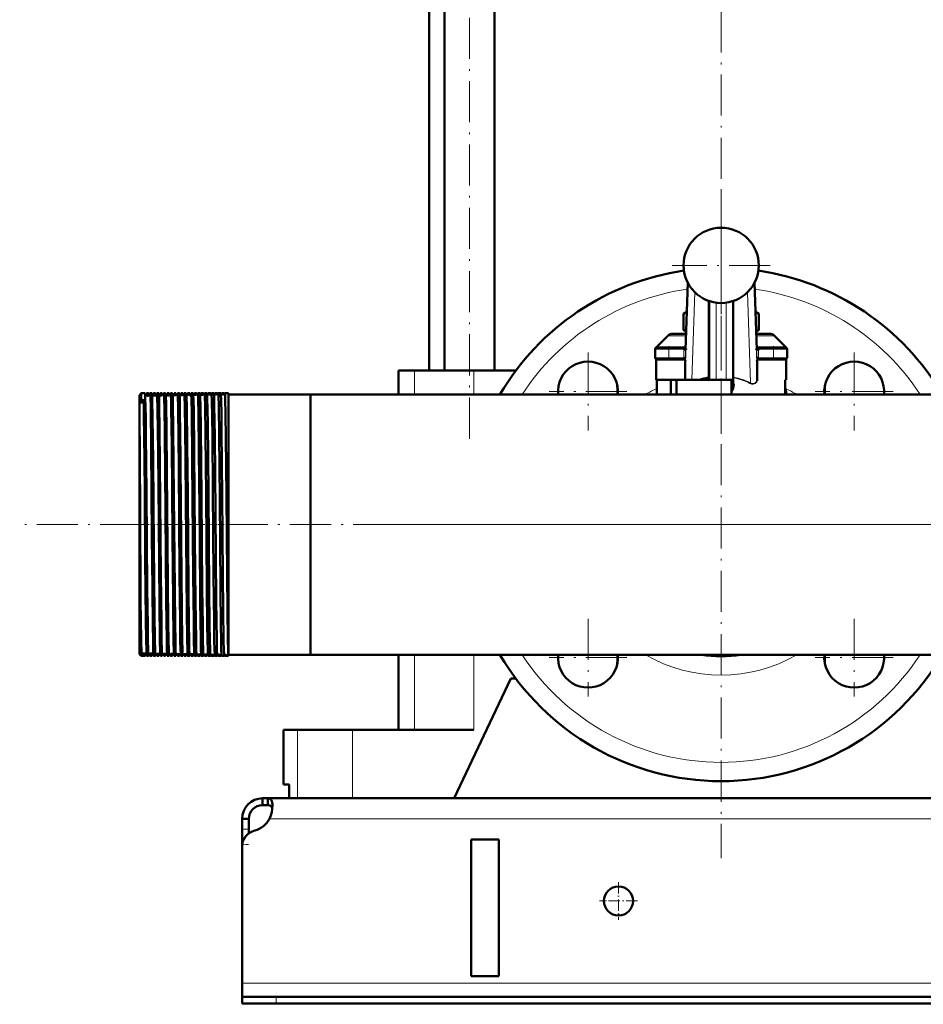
# Model space of a CAD drawing. Extents: x -1438 to 1837, y -1650 to 612.
# Tile 53 of 89: x -228 to 36, y -276 to 12. Entities that reach past the tile are written whole.
import ezdxf

# ---------------------------------------------------------------- set-up
doc = ezdxf.new("R2010")
doc.units = 0
doc.linetypes.add('DASHDOT', pattern=[18.5, 12, -3, 0.5, -3])

msp = doc.modelspace()

# ---------------------------------------------------------------- linework, layer by layer
at = {"color": 7, "linetype": 'DASHDOT', "lineweight": 18}
for p, q in [((-96.75, -110.32), (-96.75, 128.48)), ((-23.21, -108.42), (-23.21, 107.58)), ((-23.21, -37.92), (-23.21, -232.92)), ((-23.21, -45.37), (-23.21, -73.97)), ((-8.91, -59.67), (-37.51, -59.67)), ((-62.1, -85.16), (-62.1, -107.91)), ((15.68, -85.16), (15.68, -107.91)), ((-50.72, -96.53), (-73.47, -96.53)), ((27.06, -96.53), (4.31, -96.53)), ((491.79, -135.42), (-228.19, -135.42)), ((74.29, -135.42), (-120.71, -135.42)), ((-62.1, -162.94), (-62.1, -185.69)), ((15.68, -162.94), (15.68, -185.69)), ((-50.72, -174.31), (-73.47, -174.31)), ((27.06, -174.31), (4.31, -174.31))]:
    msp.add_line(p, q, dxfattribs=at)
at = {"color": 7, "lineweight": 50}
for p, q in [((-104.05, -90.42), (-104.05, 61.58)), ((-89.45, -90.42), (-89.45, 61.58)), ((-108.56, -90.42), (-108.56, 45.58)), ((-33.62, -84.32), (-32.99, -64.71)), ((-13.43, -64.71), (-12.8, -84.32)), ((-26.71, -70.1), (-26.71, -93.17)), ((-19.71, -93.17), (-19.71, -70.1)), ((-33.26, -73.27), (-34.18, -73.8)), ((-34.18, -78.55), (-34.18, -73.8)), ((-12.24, -73.8), (-13.15, -73.27)), ((-12.24, -78.55), (-12.24, -73.8)), ((-38.79, -80.26), (-42.21, -83.67)), ((-37.38, -79.67), (-33.47, -79.67)), ((-34.18, -78.55), (-33.45, -78.97)), ((-12.97, -78.97), (-12.24, -78.55)), ((-12.95, -79.67), (-9.04, -79.67)), ((-7.62, -80.26), (-4.21, -83.67)), ((-42.5, -86.67), (-42.5, -84.17)), ((-42.21, -83.67), (-39.92, -83.67)), ((-42.21, -83.72), (-42.21, -83.67)), ((-42, -83.67), (-38.5, -83.67)), ((-39.92, -83.67), (-39.21, -83.67)), ((-33.6, -83.67), (-38.5, -83.67)), ((-7.92, -83.67), (-12.82, -83.67)), ((-12.8, -84.2), (-12.3, -84.17)), ((-12.79, -84.36), (-12.8, -84.32)), ((-12.79, -84.47), (-12.79, -84.36)), ((-7.92, -83.67), (-4.42, -83.67)), ((-7.21, -83.67), (-6.49, -83.67)), ((-6.49, -83.67), (-4.21, -83.67)), ((-4.21, -83.72), (-4.21, -83.67)), ((-3.92, -86.67), (-3.92, -84.17)), ((-42.21, -93.17), (-42.21, -87.13)), ((-42, -87.17), (-38.5, -87.17)), ((-34.16, -87.17), (-38.5, -87.17)), ((-33.63, -86.67), (-34.13, -86.67)), ((-33.71, -91.29), (-33.71, -87.67)), ((-12.29, -86.67), (-12.79, -86.67)), ((-12.71, -87.67), (-12.71, -91.29)), ((-7.92, -87.17), (-12.26, -87.17)), ((-7.92, -87.17), (-4.42, -87.17)), ((-4.21, -93.17), (-4.21, -87.13)), ((-115.17, -90.42), (-117.46, -90.42)), ((-117.46, -90.42), (-117.46, -97.37)), ((-112.82, -90.42), (-115.17, -90.42)), ((-95.46, -90.42), (-112.82, -90.42)), ((-83.22, -90.42), (-95.46, -90.42)), ((-33.71, -91.29), (-33.71, -93.02)), ((-12.71, -92.91), (-12.71, -91.29)), ((-33.68, -93.17), (-42.21, -93.17)), ((-41.97, -97.37), (-41.97, -93.17)), ((-37.91, -93.17), (-37.91, -97.37)), ((-36.21, -93.17), (-36.21, -97.37)), ((-33.68, -93.17), (-31.73, -93.17)), ((-31.73, -93.17), (-29.58, -93.17)), ((-26.71, -93.17), (-29.58, -93.17)), ((-26.43, -93.17), (-26.71, -93.17)), ((-26.71, -93.17), (-24.71, -93.17)), ((-24.71, -93.17), (-21.71, -93.17)), ((-21.71, -93.17), (-19.71, -93.17)), ((-20.21, -95.29), (-20.21, -93.17)), ((-19.71, -93.17), (-20.1, -93.17)), ((-19.51, -92.55), (-19.71, -92.55)), ((-19.71, -93.17), (-19.71, -93.5)), ((-19.71, -94.31), (-19.71, -93.5)), ((-19.71, -94.31), (-19.51, -94.31)), ((-12.71, -92.91), (-12.71, -93.39)), ((-4.45, -97.37), (-4.45, -93.17)), ((-4.21, -93.17), (-4.45, -93.17)), ((-193.21, -97.56), (-192.71, -97.06)), ((-193.21, -97.56), (-192.71, -97.06)), ((-193.21, -97.56), (-193.21, -99.56)), ((-192.56, -97.06), (-192.71, -97.06)), ((-192.71, -97.06), (-192.71, -99.09)), ((-191.56, -97.06), (-192.71, -97.06)), ((-190.56, -97.06), (-191.06, -97.06)), ((-189.56, -97.06), (-190.06, -97.06)), ((-188.56, -97.06), (-189.06, -97.06)), ((-187.56, -97.06), (-188.07, -97.06)), ((-186.55, -97.06), (-187.07, -97.06)), ((-185.55, -97.06), (-186.07, -97.06)), ((-184.55, -97.06), (-185.07, -97.06)), ((-183.54, -97.06), (-184.08, -97.06)), ((-182.54, -97.06), (-183.08, -97.06)), ((-181.53, -97.06), (-182.08, -97.06)), ((-180.53, -97.06), (-181.09, -97.06)), ((-179.52, -97.06), (-180.09, -97.06)), ((-178.52, -97.06), (-179.1, -97.06)), ((-177.51, -97.06), (-178.1, -97.06)), ((-176.5, -97.06), (-177.11, -97.06)), ((-175.49, -97.06), (-176.12, -97.06)), ((-174.49, -97.06), (-175.12, -97.06)), ((-174.48, -97.07), (-174.49, -97.06)), ((-174.13, -97.06), (-174.14, -97.07)), ((-173.48, -97.06), (-174.13, -97.06)), ((-173.47, -97.07), (-173.48, -97.06)), ((-173.14, -97.06), (-173.14, -97.07)), ((-172.47, -97.06), (-173.14, -97.06)), ((-172.46, -97.07), (-172.47, -97.06)), ((-172.15, -97.06), (-172.15, -97.07)), ((-171.46, -97.06), (-172.15, -97.06)), ((-171.45, -97.07), (-171.46, -97.06)), ((-171.16, -97.06), (-171.16, -97.07)), ((-170.45, -97.06), (-171.16, -97.06)), ((-170.44, -97.07), (-170.45, -97.06)), ((-170.17, -97.06), (-170.17, -97.07)), ((-169.44, -97.06), (-170.17, -97.06)), ((-169.43, -97.07), (-169.44, -97.06)), ((-169.18, -97.06), (-169.18, -97.07)), ((-168.42, -97.06), (-169.18, -97.06)), ((-168.42, -97.07), (-168.42, -97.06)), ((-168.19, -97.06), (-168.19, -97.07)), ((-167.21, -97.06), (-168.19, -97.06)), ((-167.21, -97.06), (-167.21, -169.09)), ((-143.21, -97.37), (-167.21, -97.37)), ((-143.21, -97.37), (-167.21, -97.37)), ((-143.21, -97.37), (-117.46, -97.37)), ((-143.21, -97.37), (-143.21, -168.82)), ((-143.21, -97.37), (-143.21, -135.42)), ((123.34, -97.37), (-143.21, -97.37)), ((-20.21, -95.29), (-20.21, -96.2)), ((-20.21, -96.51), (-20.21, -96.2)), ((-20.21, -96.51), (-20.21, -97.37)), ((-4.21, -97.37), (-4.21, -96.67)), ((-192.71, -99.09), (-193.21, -99.56)), ((-193.21, -99.62), (-193.21, -99.56)), ((-193.21, -99.62), (-193.21, -102.36)), ((-192.71, -99.09), (-191.96, -99.09)), ((-193.21, -102.36), (-193.21, -168.65)), ((-143.21, -135.42), (-143.21, -173.47)), ((-193.21, -168.65), (-193.21, -173.28)), ((-192.71, -169.81), (-192.72, -169.08)), ((-167.21, -169.09), (-167.21, -173.77)), ((-143.21, -168.82), (-143.21, -173.47)), ((-192.71, -169.81), (-192.71, -173.78)), ((-193.21, -173.28), (-192.71, -173.78)), ((-192.56, -173.78), (-192.71, -173.78)), ((-191.56, -173.78), (-192.56, -173.78)), ((-190.56, -173.78), (-191.06, -173.78)), ((-189.56, -173.78), (-190.06, -173.78)), ((-188.56, -173.78), (-189.06, -173.78)), ((-188.11, -173.47), (-188.12, -173.18)), ((-187.56, -173.78), (-188.07, -173.78)), ((-186.55, -173.78), (-187.07, -173.78)), ((-185.55, -173.78), (-186.07, -173.78)), ((-184.55, -173.78), (-185.07, -173.78)), ((-183.54, -173.78), (-184.08, -173.78)), ((-182.54, -173.78), (-183.08, -173.78)), ((-181.53, -173.78), (-182.08, -173.78)), ((-180.53, -173.78), (-181.09, -173.78)), ((-179.52, -173.78), (-180.09, -173.78)), ((-178.52, -173.78), (-179.1, -173.78)), ((-177.51, -173.78), (-178.1, -173.78)), ((-176.5, -173.78), (-177.11, -173.78)), ((-175.49, -173.78), (-176.12, -173.78)), ((-174.49, -173.78), (-175.12, -173.78)), ((-174.48, -173.78), (-174.49, -173.78)), ((-174.13, -173.78), (-174.14, -173.78)), ((-173.48, -173.78), (-174.13, -173.78)), ((-173.47, -173.78), (-173.48, -173.78)), ((-173.14, -173.78), (-173.14, -173.78)), ((-172.47, -173.78), (-173.14, -173.78)), ((-172.46, -173.78), (-172.47, -173.78)), ((-172.15, -173.78), (-172.15, -173.78)), ((-171.46, -173.78), (-172.15, -173.78)), ((-171.45, -173.78), (-171.46, -173.78)), ((-171.16, -173.78), (-171.16, -173.78)), ((-170.45, -173.78), (-171.16, -173.78)), ((-170.44, -173.78), (-170.45, -173.78)), ((-170.17, -173.78), (-170.17, -173.78)), ((-169.44, -173.78), (-170.17, -173.78)), ((-169.43, -173.78), (-169.44, -173.78)), ((-169.18, -173.78), (-169.18, -173.78)), ((-168.42, -173.78), (-169.18, -173.78)), ((-168.42, -173.78), (-168.42, -173.78)), ((-168.19, -173.78), (-168.19, -173.78)), ((-167.21, -173.78), (-168.19, -173.78)), ((-143.21, -173.47), (-167.21, -173.47)), ((-167.21, -173.77), (-167.21, -173.77)), ((416.79, -173.47), (-143.21, -173.47)), ((-117.46, -173.47), (-117.46, -195.42)), ((-101.21, -215.42), (-84.71, -180.42)), ((-83.21, -180.42), (-84.71, -180.42)), ((-151.06, -195.42), (-147, -195.42)), ((-151.06, -211.42), (-151.06, -195.42)), ((-147, -195.42), (-130.96, -195.42)), ((-130.96, -195.42), (-95.46, -195.42)), ((-149.49, -211.42), (-151.06, -211.42)), ((-149.49, -211.42), (-149.49, -215.42)), ((-157.21, -215.42), (-157.21, -217.42)), ((-155.67, -215.42), (-157.21, -215.42)), ((-155.67, -215.42), (-155.67, -217.42)), ((429.26, -215.42), (-155.67, -215.42)), ((-147, -215.42), (-149.49, -215.42)), ((-130.96, -215.42), (-147, -215.42)), ((-101.21, -215.42), (-130.96, -215.42)), ((-155.67, -217.42), (-157.21, -217.42)), ((-163.21, -221.42), (-161.21, -221.42)), ((-163.21, -224.42), (-163.21, -221.42)), ((-161.21, -224.42), (-161.21, -221.42)), ((-163.21, -228.94), (-163.21, -224.42)), ((-161.21, -225.67), (-161.21, -224.42)), ((-163.21, -228.94), (-163.21, -229.67)), ((-163.21, -229.67), (-163.21, -269.42)), ((-96.21, -267.42), (-96.21, -227.42)), ((-88.21, -227.42), (-96.21, -227.42)), ((-88.21, -227.42), (-88.21, -267.42)), ((-88.21, -267.42), (-96.21, -267.42)), ((-163.21, -269.42), (-163.21, -273.42)), ((-163.21, -273.42), (-163.21, -275.42)), ((-163.21, -273.42), (-153.21, -273.42)), ((-163.21, -275.42), (-153.21, -275.42)), ((426.79, -273.42), (-153.21, -273.42)), ((-153.21, -275.42), (426.79, -275.42))]:
    msp.add_line(p, q, dxfattribs=at)
at = {"color": 7, "lineweight": 18}
for p, q in [((-32.86, -64.96), (-33.71, -91.29)), ((-33.63, -84.47), (-32.99, -64.72)), ((-12.71, -91.29), (-13.56, -64.96)), ((-13.43, -64.72), (-12.79, -84.47)), ((-30.89, -67.54), (-31.73, -93.17)), ((-14.67, -94), (-15.52, -67.54)), ((-26.96, -70.01), (-26.96, -92.45)), ((-24.71, -70.57), (-24.71, -93.17)), ((-21.71, -93.17), (-21.71, -70.57)), ((-19.46, -92.37), (-19.46, -70.01)), ((-38.79, -80.26), (-33.49, -80.26)), ((-12.93, -80.26), (-7.62, -80.26)), ((-42.5, -84.17), (-38.5, -84.17)), ((-38.5, -84.17), (-38.5, -83.67)), ((-38.5, -84.17), (-38.5, -86.67)), ((-34.12, -84.17), (-38.5, -84.17)), ((-34.13, -86.67), (-34.13, -84.47)), ((-33.63, -84.47), (-34.13, -84.47)), ((-34.12, -84.17), (-33.62, -84.2)), ((-33.62, -84.32), (-33.63, -84.47)), ((-33.63, -86.67), (-33.63, -84.47)), ((-12.29, -84.47), (-12.79, -84.47)), ((-12.79, -84.47), (-12.79, -86.67)), ((-7.92, -84.17), (-12.3, -84.17)), ((-12.29, -84.47), (-12.29, -86.67)), ((-7.92, -84.17), (-7.92, -83.67)), ((-7.92, -84.17), (-3.92, -84.17)), ((-7.92, -84.17), (-7.92, -86.67)), ((-42.5, -86.67), (-38.5, -86.67)), ((-34.13, -86.67), (-38.5, -86.67)), ((-38.5, -87.17), (-38.5, -86.67)), ((-33.71, -87.67), (-33.66, -87.67)), ((-12.76, -87.67), (-12.71, -87.67)), ((-7.92, -86.67), (-12.29, -86.67)), ((-7.92, -86.67), (-3.92, -86.67)), ((-7.92, -87.17), (-7.92, -86.67)), ((-112.82, -90.42), (-112.82, -97.37)), ((-95.46, -90.42), (-95.46, -97.37)), ((-19.51, -94.31), (-19.51, -92.55)), ((-4.45, -96.67), (-4.21, -96.67)), ((-112.82, -173.47), (-112.82, -195.42)), ((-95.46, -173.47), (-95.46, -195.42)), ((-147, -195.42), (-147, -215.42)), ((-130.96, -195.42), (-130.96, -215.42)), ((428.76, -221.42), (-155.18, -221.42)), ((-163.21, -224.42), (-161.21, -224.42)), ((-163.21, -228.94), (-163.15, -228.94)), ((436.79, -269.42), (-163.21, -269.42)), ((-153.21, -273.42), (-153.21, -275.42))]:
    msp.add_line(p, q, dxfattribs=at)
at = {"color": 7, "linetype": 'DASHDOT', "lineweight": 18, "ltscale": 0.105}
for p, q in [((-38.5, -87.52), (-38.5, -83.32)), ((-7.92, -83.32), (-7.92, -87.52))]:
    msp.add_line(p, q, dxfattribs=at)
at = {"color": 7, "linetype": 'DASHDOT', "lineweight": 18, "ltscale": 0.146923}
msp.add_line((-33.11, -84.17), (-38.99, -84.17), dxfattribs=at)
at = {"color": 7, "linetype": 'DASHDOT', "lineweight": 18, "ltscale": 0.066204}
msp.add_line((-34.13, -86.89), (-34.13, -84.25), dxfattribs=at)
at = {"color": 7, "linetype": 'DASHDOT', "lineweight": 18, "ltscale": 0.146908}
msp.add_line((-7.43, -84.17), (-13.31, -84.17), dxfattribs=at)
at = {"color": 7, "linetype": 'DASHDOT', "lineweight": 18, "ltscale": 0.066219}
msp.add_line((-12.29, -84.25), (-12.29, -86.89), dxfattribs=at)
at = {"color": 7, "linetype": 'DASHDOT', "lineweight": 18, "ltscale": 0.131288}
msp.add_line((-38.94, -86.67), (-33.68, -86.67), dxfattribs=at)
at = {"color": 7, "linetype": 'DASHDOT', "lineweight": 18, "ltscale": 0.13132}
msp.add_line((-12.74, -86.67), (-7.48, -86.67), dxfattribs=at)
at = {"color": 7, "linetype": 'DASHDOT', "lineweight": 18, "ltscale": 0.126018}
msp.add_line((-23.21, -92.75), (-23.21, -97.79), dxfattribs=at)
at = {"color": 7, "linetype": 'DASHDOT', "lineweight": 18, "ltscale": 0.074653}
msp.add_line((-190.47, -135.42), (-193.46, -135.42), dxfattribs=at)
at = {"color": 7, "linetype": 'DASHDOT', "lineweight": 18, "ltscale": 0.041239}
msp.add_line((-188.58, -135.42), (-190.23, -135.42), dxfattribs=at)
at = {"color": 7, "linetype": 'DASHDOT', "lineweight": 18, "ltscale": 0.041312}
msp.add_line((-186.58, -135.42), (-188.23, -135.42), dxfattribs=at)
at = {"color": 7, "linetype": 'DASHDOT', "lineweight": 18, "ltscale": 0.041474}
msp.add_line((-184.57, -135.42), (-186.23, -135.42), dxfattribs=at)
at = {"color": 7, "linetype": 'DASHDOT', "lineweight": 18, "ltscale": 0.041722}
msp.add_line((-182.56, -135.42), (-184.23, -135.42), dxfattribs=at)
at = {"color": 7, "linetype": 'DASHDOT', "lineweight": 18, "ltscale": 0.042158}
msp.add_line((-180.55, -135.42), (-182.23, -135.42), dxfattribs=at)
at = {"color": 7, "linetype": 'DASHDOT', "lineweight": 18, "ltscale": 0.042731}
msp.add_line((-178.53, -135.42), (-180.24, -135.42), dxfattribs=at)
at = {"color": 7, "linetype": 'DASHDOT', "lineweight": 18, "ltscale": 0.043431}
msp.add_line((-176.52, -135.42), (-178.26, -135.42), dxfattribs=at)
at = {"color": 7, "linetype": 'DASHDOT', "lineweight": 18, "ltscale": 0.044262}
msp.add_line((-174.5, -135.42), (-176.27, -135.42), dxfattribs=at)
at = {"color": 7, "linetype": 'DASHDOT', "lineweight": 18, "ltscale": 0.045233}
msp.add_line((-172.48, -135.42), (-174.29, -135.42), dxfattribs=at)
at = {"color": 7, "linetype": 'DASHDOT', "lineweight": 18, "ltscale": 0.046339}
msp.add_line((-170.45, -135.42), (-172.31, -135.42), dxfattribs=at)
at = {"color": 7, "linetype": 'DASHDOT', "lineweight": 18, "ltscale": 0.047599}
msp.add_line((-168.43, -135.42), (-170.33, -135.42), dxfattribs=at)
at = {"color": 7, "linetype": 'DASHDOT', "lineweight": 18, "ltscale": 0.06}
msp.add_line((-163.41, -228.94), (-161.01, -228.94), dxfattribs=at)
at = {"color": 7, "linetype": 'DASHDOT', "lineweight": 18, "ltscale": 0.27625}
for p, q in [((-53.21, -239.9), (-53.21, -250.95)), ((-47.68, -245.42), (-58.73, -245.42))]:
    msp.add_line(p, q, dxfattribs=at)
at = {"color": 7, "linetype": 'DASHDOT', "lineweight": 18, "ltscale": 0.060015}
msp.add_line((-153.21, -273.22), (-153.21, -275.62), dxfattribs=at)
at = {"color": 7, "lineweight": 18}
for points in [[(-34.12, -84.17), (-34.05, -83.93), (-33.95, -83.81), (-33.81, -83.72), (-33.6, -83.67)], [(-12.82, -83.67), (-12.67, -83.7), (-12.47, -83.81), (-12.37, -83.93), (-12.3, -84.17)], [(-33.66, -87.67), (-33.66, -87.67), (-33.66, -87.67), (-33.65, -87.67), (-33.65, -87.65), (-33.64, -87.51), (-33.63, -86.67)], [(-12.79, -86.67), (-12.78, -87.49), (-12.77, -87.65), (-12.76, -87.67), (-12.76, -87.67), (-12.76, -87.67), (-12.76, -87.67)], [(-20.21, -96.2), (-20.03, -95.87), (-19.83, -95.3), (-19.75, -94.92), (-19.71, -94.31)], [(-13.56, -94.34), (-13.8, -94.39), (-14.05, -94.39), (-14.3, -94.35), (-14.78, -94.18)], [(-14.67, -94), (-14.28, -94.17), (-13.9, -94.23), (-13.63, -94.21), (-13.39, -94.12), (-13.17, -93.95), (-12.99, -93.74), (-12.86, -93.48), (-12.77, -93.2), (-12.71, -92.91)]]:
    msp.add_lwpolyline(points, dxfattribs=at)
at = {"color": 7, "lineweight": 50}
for points in [[(-34.16, -87.17), (-34.16, -87.17), (-34.16, -87.17), (-34.15, -87.17), (-34.15, -87.16), (-34.14, -87.08), (-34.13, -86.67)], [(-12.29, -86.67), (-12.27, -87.12), (-12.27, -87.17), (-12.26, -87.17), (-12.26, -87.17), (-12.26, -87.17)], [(-26.96, -92.45), (-26.83, -92.47), (-26.77, -92.54), (-26.71, -92.71), (-26.71, -92.75)], [(-19.71, -93.5), (-19.73, -93.9), (-19.79, -94.3), (-19.89, -94.64), (-20.02, -94.97), (-20.21, -95.29)], [(-20.21, -96.51), (-20, -96.21), (-19.83, -95.9), (-19.67, -95.46), (-19.56, -95.01), (-19.51, -94.31)], [(-191.5, -97.7), (-191.54, -97.13), (-191.56, -97.07), (-191.56, -97.07), (-191.56, -97.07), (-191.56, -97.06)], [(-190.72, -169.09), (-190.78, -164.9), (-190.9, -154.11), (-191.14, -126), (-191.3, -109.18), (-191.37, -104.17), (-191.48, -98.41), (-191.5, -97.7)], [(-191.06, -97.06), (-191.06, -97.06), (-191.07, -97.07), (-191.07, -97.07), (-191.07, -97.08), (-191.09, -97.24)], [(-191, -97.76), (-191.04, -97.14), (-191.06, -97.07), (-191.06, -97.07), (-191.06, -97.07), (-191.06, -97.06)], [(-190.52, -97.34), (-190.55, -97.09), (-190.55, -97.07), (-190.56, -97.07), (-190.56, -97.07), (-190.56, -97.06), (-190.56, -97.06)], [(-190.06, -97.06), (-190.06, -97.06), (-190.07, -97.07), (-190.07, -97.07), (-190.07, -97.08), (-190.09, -97.22)], [(-189.22, -169.09), (-189.29, -164.9), (-189.4, -154.11), (-189.54, -138.89), (-189.76, -113.17), (-189.91, -101.36), (-190, -97.78), (-190.04, -97.14), (-190.06, -97.07), (-190.06, -97.07), (-190.06, -97.07), (-190.06, -97.06)], [(-189.53, -97.22), (-189.55, -97.08), (-189.55, -97.07), (-189.56, -97.07), (-189.56, -97.06), (-189.56, -97.06)], [(-188.72, -169.09), (-188.82, -161.54), (-189.01, -141.66), (-189.22, -116.74), (-189.36, -104.23), (-189.46, -98.95), (-189.51, -97.54), (-189.53, -97.22)], [(-189.06, -97.06), (-189.07, -97.06), (-189.07, -97.07), (-189.07, -97.07), (-189.08, -97.09), (-189.1, -97.26)], [(-189.01, -97.72), (-189.04, -97.14), (-189.06, -97.07), (-189.06, -97.07), (-189.06, -97.07), (-189.06, -97.06)], [(-188.54, -97.16), (-188.55, -97.07), (-188.55, -97.07), (-188.56, -97.07), (-188.56, -97.06)], [(-188.07, -97.06), (-188.07, -97.07), (-188.07, -97.07), (-188.07, -97.08), (-188.09, -97.17)], [(-187.23, -169.09), (-187.36, -158.53), (-187.57, -134.85), (-187.76, -113.98), (-187.91, -101.7), (-188, -97.91), (-188.04, -97.16), (-188.06, -97.07), (-188.06, -97.07), (-188.06, -97.07), (-188.07, -97.06)], [(-187.53, -97.21), (-187.55, -97.08), (-187.55, -97.07), (-187.55, -97.07), (-187.55, -97.06), (-187.56, -97.06)], [(-186.71, -169.09), (-186.79, -163.86), (-186.93, -150.12), (-187.21, -117.52), (-187.31, -107.54), (-187.42, -100.64), (-187.47, -98.42), (-187.53, -97.21)], [(-187.07, -97.06), (-187.07, -97.07), (-187.07, -97.07), (-187.07, -97.07), (-187.09, -97.15)], [(-187.01, -97.68), (-187.05, -97.13), (-187.06, -97.07), (-187.06, -97.07), (-187.07, -97.07), (-187.07, -97.06)], [(-186.07, -97.06), (-186.07, -97.07), (-186.07, -97.07), (-186.08, -97.07), (-186.09, -97.13)], [(-185.23, -169.09), (-185.37, -157.68), (-185.6, -131.74), (-185.81, -108.91), (-185.92, -101.53), (-185.98, -98.49), (-186.02, -97.59), (-186.05, -97.12), (-186.06, -97.07), (-186.07, -97.07), (-186.07, -97.06), (-186.07, -97.06)], [(-184.71, -169.09), (-184.78, -164.39), (-184.9, -152.15), (-185.18, -120.07), (-185.31, -107.56), (-185.42, -100.39), (-185.5, -97.63), (-185.54, -97.1)], [(-185.02, -97.65), (-185.05, -97.13), (-185.07, -97.07), (-185.07, -97.07), (-185.07, -97.06), (-185.07, -97.06)], [(-183.24, -169.09), (-183.38, -157.7), (-183.55, -138.59), (-183.78, -112.35), (-183.93, -101.3), (-183.97, -99.37), (-184.04, -97.33), (-184.06, -97.09), (-184.07, -97.07), (-184.07, -97.07), (-184.07, -97.07), (-184.07, -97.06), (-184.08, -97.06)], [(-182.7, -169.09), (-182.76, -164.9), (-182.88, -154.11), (-183.11, -126.91), (-183.3, -107.71), (-183.43, -99.59), (-183.48, -97.85), (-183.51, -97.22), (-183.53, -97.09)], [(-183.03, -97.61), (-183.06, -97.12), (-183.07, -97.07), (-183.08, -97.07), (-183.08, -97.06), (-183.08, -97.06)], [(-182.49, -97.57), (-182.51, -97.17), (-182.53, -97.08)], [(-181.25, -169.09), (-181.32, -163.87), (-181.46, -150.14), (-181.73, -118.48), (-181.81, -110.58), (-181.93, -101.27), (-182.02, -97.74), (-182.06, -97.14), (-182.08, -97.07), (-182.08, -97.07), (-182.08, -97.07), (-182.08, -97.06)], [(-180.69, -169.09), (-180.8, -160.54), (-180.9, -150.18), (-181.18, -118.29), (-181.2, -115.84), (-181.37, -102.25), (-181.44, -98.75), (-181.5, -97.33), (-181.51, -97.13), (-181.52, -97.08)], [(-181.04, -97.57), (-181.07, -97.12), (-181.08, -97.07), (-181.08, -97.07), (-181.09, -97.06), (-181.09, -97.06)], [(-180.48, -97.53), (-180.51, -97.16), (-180.52, -97.08)], [(-179.26, -169.09), (-179.37, -160.53), (-179.56, -139.94), (-179.76, -116.62), (-179.85, -107.67), (-179.95, -100.73), (-180.02, -98), (-180.06, -97.29), (-180.08, -97.09), (-180.09, -97.07), (-180.09, -97.07), (-180.09, -97.07), (-180.09, -97.06), (-180.09, -97.06)], [(-178.68, -169.09), (-178.74, -164.9), (-178.86, -154.1), (-179.09, -126.62), (-179.23, -112.05), (-179.38, -100.87), (-179.45, -98.06), (-179.49, -97.32), (-179.51, -97.12), (-179.51, -97.08)], [(-179.05, -97.53), (-179.08, -97.12), (-179.09, -97.08), (-179.09, -97.07), (-179.09, -97.07), (-179.1, -97.06), (-179.1, -97.06)], [(-178.47, -97.49), (-178.5, -97.14), (-178.51, -97.07)], [(-177.27, -169.09), (-177.34, -163.86), (-177.48, -150.12), (-177.77, -116.79), (-177.93, -102.71), (-178, -99), (-178.07, -97.28), (-178.09, -97.09), (-178.1, -97.07), (-178.1, -97.07), (-178.1, -97.06), (-178.1, -97.06)], [(-176.66, -169.09), (-176.81, -157.69), (-176.97, -139.37), (-177.2, -113.92), (-177.34, -102.05), (-177.41, -99.09), (-177.47, -97.36), (-177.49, -97.12), (-177.5, -97.07)], [(-177.06, -97.49), (-177.09, -97.11), (-177.1, -97.08), (-177.1, -97.07), (-177.11, -97.07), (-177.11, -97.06), (-177.11, -97.06)], [(-176.46, -97.45), (-176.48, -97.13), (-176.5, -97.07)], [(-175.28, -169.09), (-175.42, -157.7), (-175.59, -139.37), (-175.81, -113.88), (-175.94, -102.69), (-176.01, -99.03), (-176.08, -97.29), (-176.1, -97.09), (-176.11, -97.07), (-176.11, -97.07), (-176.11, -97.07), (-176.11, -97.06), (-176.12, -97.06)], [(-174.65, -169.09), (-174.71, -164.9), (-174.83, -154.11), (-175.06, -127.11), (-175.25, -107.49), (-175.36, -100.57), (-175.41, -98.36), (-175.46, -97.25), (-175.48, -97.1), (-175.49, -97.07)], [(-175.08, -97.45), (-175.11, -97.11), (-175.12, -97.08), (-175.12, -97.07), (-175.12, -97.07), (-175.12, -97.06), (-175.12, -97.06)], [(-174.44, -97.4), (-174.47, -97.12), (-174.48, -97.08), (-174.48, -97.07)], [(-173.3, -169.09), (-173.36, -164.9), (-173.47, -154.11), (-173.71, -126.62), (-173.87, -109.43), (-174, -100.52), (-174.06, -98.17), (-174.09, -97.47), (-174.12, -97.11), (-174.12, -97.08), (-174.13, -97.07), (-174.13, -97.07), (-174.13, -97.06), (-174.13, -97.06)], [(-172.63, -169.09), (-172.69, -164.9), (-172.81, -154.1), (-173.05, -126.59), (-173.15, -115.65), (-173.26, -105.76), (-173.31, -101.88), (-173.4, -98.24), (-173.44, -97.32), (-173.46, -97.11), (-173.47, -97.08), (-173.47, -97.07)], [(-173.1, -97.41), (-173.13, -97.1), (-173.13, -97.08), (-173.13, -97.07), (-173.14, -97.07), (-173.14, -97.06), (-173.14, -97.06)], [(-172.43, -97.36), (-172.45, -97.11), (-172.46, -97.08), (-172.46, -97.07)], [(-171.32, -169.09), (-171.39, -163.86), (-171.53, -150.13), (-171.74, -125.5), (-171.89, -109.3), (-171.95, -104.16), (-172.05, -98.92), (-172.1, -97.52), (-172.13, -97.11), (-172.14, -97.08), (-172.14, -97.07), (-172.15, -97.07), (-172.15, -97.06), (-172.15, -97.06)], [(-170.61, -169.09), (-170.75, -157.69), (-170.98, -131.84), (-171.19, -109.63), (-171.32, -100.74), (-171.38, -98.16), (-171.41, -97.43), (-171.44, -97.12), (-171.45, -97.08), (-171.45, -97.07)], [(-171.12, -97.37), (-171.14, -97.1), (-171.15, -97.07), (-171.15, -97.07), (-171.16, -97.07), (-171.16, -97.06), (-171.16, -97.06)], [(-170.41, -97.31), (-170.43, -97.11), (-170.44, -97.08), (-170.44, -97.07)], [(-169.34, -169.09), (-169.4, -164.91), (-169.51, -154.11), (-169.74, -127.83), (-169.91, -109.4), (-170.03, -100.79), (-170.12, -97.6), (-170.15, -97.12), (-170.16, -97.07), (-170.16, -97.07), (-170.17, -97.06), (-170.17, -97.06)], [(-168.59, -169.09), (-168.7, -160.55), (-168.8, -149.98), (-169, -127.02), (-169.19, -108.07), (-169.25, -103.26), (-169.34, -98.89), (-169.38, -97.64), (-169.41, -97.15), (-169.43, -97.08), (-169.43, -97.07)], [(-169.14, -97.32), (-169.17, -97.09), (-169.17, -97.07), (-169.17, -97.07), (-169.18, -97.07), (-169.18, -97.06), (-169.18, -97.06)], [(-168.39, -97.27), (-168.41, -97.1), (-168.42, -97.07), (-168.42, -97.07)], [(-167.36, -169.09), (-167.47, -160.55), (-167.57, -149.99), (-167.77, -126.92), (-167.92, -109.98), (-168.01, -103.29), (-168.1, -98.61), (-168.16, -97.24), (-168.18, -97.08), (-168.18, -97.07), (-168.19, -97.07), (-168.19, -97.06), (-168.19, -97.06)], [(-191.22, -169.09), (-191.31, -163.15), (-191.48, -145.85), (-191.65, -125.47), (-191.8, -109.06), (-191.87, -104.08), (-191.96, -99.09)], [(-192.72, -169.08), (-192.85, -157.64), (-193.03, -130.92), (-193.11, -116.4), (-193.21, -102.36)], [(-191.06, -173.78), (-191.06, -173.78), (-191.07, -173.78), (-191.07, -173.78), (-191.07, -173.76), (-191.09, -173.59), (-191.16, -172.11), (-191.22, -169.09)], [(-190.56, -173.78), (-190.56, -173.78), (-190.56, -173.78), (-190.57, -173.78), (-190.57, -173.76), (-190.59, -173.59), (-190.66, -172.11), (-190.72, -169.09)], [(-189.1, -173.5), (-189.14, -172.59), (-189.22, -169.09)], [(-188.56, -173.78), (-188.56, -173.78), (-188.56, -173.78), (-188.56, -173.78), (-188.58, -173.72), (-188.61, -173.24), (-188.65, -172.29), (-188.72, -169.09)], [(-187.1, -173.56), (-187.14, -172.92), (-187.23, -169.09)], [(-186.55, -173.78), (-186.55, -173.78), (-186.56, -173.78), (-186.56, -173.78), (-186.56, -173.76), (-186.59, -173.59), (-186.65, -172.1), (-186.71, -169.09)], [(-185.09, -173.73), (-185.12, -173.4), (-185.17, -171.83), (-185.23, -169.09)], [(-184.55, -173.78), (-184.55, -173.78), (-184.55, -173.78), (-184.55, -173.78), (-184.56, -173.72), (-184.6, -173.24), (-184.64, -172.3), (-184.71, -169.09)], [(-183.09, -173.75), (-183.11, -173.62), (-183.14, -173.05), (-183.24, -169.09)], [(-182.54, -173.78), (-182.54, -173.78), (-182.54, -173.78), (-182.54, -173.78), (-182.56, -173.72), (-182.59, -173.24), (-182.63, -172.29), (-182.7, -169.09)], [(-181.1, -173.76), (-181.11, -173.65), (-181.15, -173.09), (-181.18, -172.13), (-181.25, -169.09)], [(-180.53, -173.78), (-180.53, -173.78), (-180.53, -173.78), (-180.53, -173.78), (-180.55, -173.72), (-180.58, -173.24), (-180.62, -172.29), (-180.69, -169.09)], [(-179.11, -173.77), (-179.12, -173.72), (-179.14, -173.5), (-179.2, -171.95), (-179.26, -169.09)], [(-178.52, -173.78), (-178.52, -173.78), (-178.52, -173.78), (-178.52, -173.78), (-178.53, -173.77), (-178.53, -173.73), (-178.56, -173.36), (-178.63, -171.49), (-178.68, -169.09)], [(-177.12, -173.77), (-177.12, -173.75), (-177.14, -173.64), (-177.18, -172.9), (-177.27, -169.09)], [(-176.5, -173.78), (-176.5, -173.78), (-176.51, -173.78), (-176.51, -173.78), (-176.52, -173.72), (-176.56, -173.24), (-176.59, -172.3), (-176.66, -169.09)], [(-175.13, -173.78), (-175.14, -173.76), (-175.15, -173.68), (-175.18, -173.15), (-175.21, -172.18), (-175.28, -169.09)], [(-174.49, -173.78), (-174.49, -173.78), (-174.49, -173.78), (-174.49, -173.78), (-174.5, -173.72), (-174.54, -173.24), (-174.58, -172.29), (-174.65, -169.09)], [(-173.14, -173.78), (-173.15, -173.76), (-173.16, -173.68), (-173.2, -173.16), (-173.23, -172.2), (-173.3, -169.09)], [(-172.47, -173.78), (-172.47, -173.78), (-172.47, -173.78), (-172.47, -173.78), (-172.48, -173.76), (-172.5, -173.59), (-172.56, -172.1), (-172.63, -169.09)], [(-171.16, -173.78), (-171.17, -173.76), (-171.18, -173.69), (-171.21, -173.17), (-171.25, -172.21), (-171.32, -169.09)], [(-170.45, -173.78), (-170.45, -173.78), (-170.45, -173.78), (-170.45, -173.78), (-170.47, -173.72), (-170.5, -173.24), (-170.54, -172.3), (-170.61, -169.09)], [(-169.18, -173.78), (-169.19, -173.76), (-169.2, -173.69), (-169.23, -173.18), (-169.27, -172.21), (-169.34, -169.09)], [(-168.42, -173.78), (-168.43, -173.78), (-168.43, -173.78), (-168.43, -173.78), (-168.44, -173.72), (-168.48, -173.24), (-168.51, -172.3), (-168.59, -169.09)], [(-167.21, -173.77), (-167.22, -173.72), (-167.24, -173.51), (-167.3, -171.96), (-167.36, -169.09)], [(-192.56, -173.78), (-192.56, -173.78), (-192.57, -173.78), (-192.57, -173.78), (-192.57, -173.77), (-192.58, -173.73), (-192.61, -173.32), (-192.64, -172.51), (-192.71, -169.81)], [(-192.53, -173.6), (-192.55, -173.76), (-192.56, -173.78), (-192.56, -173.78), (-192.56, -173.78), (-192.56, -173.78)], [(-191.56, -173.78), (-191.56, -173.78), (-191.57, -173.78), (-191.57, -173.77), (-191.58, -173.7), (-191.62, -173.07)], [(-191.53, -173.63), (-191.55, -173.77), (-191.56, -173.78), (-191.56, -173.78), (-191.56, -173.78), (-191.56, -173.78)], [(-190.54, -173.65), (-190.55, -173.77), (-190.56, -173.78), (-190.56, -173.78), (-190.56, -173.78)], [(-190.06, -173.78), (-190.07, -173.78), (-190.07, -173.78), (-190.07, -173.77), (-190.08, -173.71), (-190.12, -173.15)], [(-189.56, -173.78), (-189.56, -173.78), (-189.56, -173.78), (-189.57, -173.77), (-189.58, -173.71), (-189.62, -173.11)], [(-189.54, -173.67), (-189.55, -173.77), (-189.56, -173.78), (-189.56, -173.78), (-189.56, -173.78)], [(-189.06, -173.78), (-189.07, -173.78), (-189.07, -173.78), (-189.07, -173.78), (-189.07, -173.77), (-189.08, -173.75), (-189.1, -173.5)], [(-188.54, -173.7), (-188.55, -173.77), (-188.55, -173.78), (-188.56, -173.78), (-188.56, -173.78)], [(-188.07, -173.78), (-188.07, -173.78), (-188.07, -173.78), (-188.07, -173.78), (-188.07, -173.77), (-188.08, -173.75), (-188.11, -173.47)], [(-187.56, -173.78), (-187.56, -173.78), (-187.56, -173.78), (-187.56, -173.77), (-187.58, -173.71), (-187.61, -173.14)], [(-187.54, -173.71), (-187.55, -173.77), (-187.55, -173.78), (-187.55, -173.78), (-187.56, -173.78)], [(-187.07, -173.78), (-187.07, -173.78), (-187.07, -173.78), (-187.07, -173.78), (-187.08, -173.76), (-187.1, -173.56)], [(-186.07, -173.78), (-186.07, -173.78), (-186.07, -173.78), (-186.08, -173.77), (-186.09, -173.71)], [(-185.55, -173.78), (-185.55, -173.78), (-185.55, -173.78), (-185.56, -173.78), (-185.57, -173.71), (-185.61, -173.18)], [(-183.54, -173.78), (-183.54, -173.78), (-183.55, -173.78), (-183.55, -173.78), (-183.56, -173.72), (-183.6, -173.22)], [(-182.09, -173.76), (-182.11, -173.67), (-182.13, -173.29)], [(-181.53, -173.78), (-181.54, -173.78), (-181.54, -173.78), (-181.54, -173.78), (-181.55, -173.72), (-181.59, -173.26)], [(-180.1, -173.77), (-180.11, -173.69), (-180.14, -173.33)], [(-179.52, -173.78), (-179.52, -173.78), (-179.53, -173.78), (-179.53, -173.78), (-179.53, -173.77), (-179.54, -173.73), (-179.57, -173.3)], [(-178.11, -173.77), (-178.12, -173.7), (-178.15, -173.37)], [(-177.51, -173.78), (-177.51, -173.78), (-177.51, -173.78), (-177.52, -173.78), (-177.52, -173.77), (-177.53, -173.73), (-177.56, -173.34)], [(-176.12, -173.77), (-176.14, -173.71), (-176.16, -173.41)], [(-175.49, -173.78), (-175.5, -173.78), (-175.5, -173.78), (-175.5, -173.78), (-175.5, -173.77), (-175.51, -173.74), (-175.54, -173.38)], [(-174.14, -173.78), (-174.14, -173.76), (-174.15, -173.72), (-174.17, -173.45)], [(-173.48, -173.78), (-173.48, -173.78), (-173.48, -173.78), (-173.48, -173.78), (-173.49, -173.77), (-173.49, -173.74), (-173.52, -173.42)], [(-172.15, -173.78), (-172.16, -173.77), (-172.16, -173.73), (-172.19, -173.5)], [(-171.46, -173.78), (-171.46, -173.78), (-171.46, -173.78), (-171.46, -173.78), (-171.47, -173.77), (-171.47, -173.75), (-171.5, -173.47)], [(-170.17, -173.78), (-170.18, -173.77), (-170.18, -173.74), (-170.2, -173.54)], [(-169.44, -173.78), (-169.44, -173.78), (-169.44, -173.78), (-169.44, -173.78), (-169.44, -173.77), (-169.45, -173.75), (-169.47, -173.51)], [(-168.19, -173.78), (-168.2, -173.77), (-168.2, -173.75), (-168.22, -173.59)], [(-154.33, -217.55), (-154.35, -217.09), (-154.4, -216.68), (-154.53, -216.21), (-154.73, -215.85), (-155, -215.6), (-155.31, -215.46), (-155.67, -215.42)], [(-154.38, -218.36), (-154.51, -217.98), (-154.74, -217.7), (-155.06, -217.51), (-155.47, -217.43), (-155.67, -217.42)], [(-155.18, -221.42), (-154.81, -220.44), (-154.55, -219.43), (-154.39, -218.46), (-154.33, -217.55)]]:
    msp.add_lwpolyline(points, dxfattribs=at)
msp.add_circle((-53.21, -245.42), 4.25, dxfattribs=at)
for centre, radius, start, end in [((-23.21, -59.67), 11, 0, 180), ((-23.21, -59.67), 11, 180, 360), ((-23.21, -135.42), 75, 98.3497, 149.5138), ((-23.21, -135.42), 75, 30.4862, 81.6505), ((-30.22, -80.58), 7.86, 112.8444, 120.2817), ((-16.2, -80.58), 7.86, 59.7182, 67.1558), ((-37.38, -81.67), 2, 90, 135), ((-30.06, -71.47), 8.2, 239.8228, 245.5725), ((-16.36, -71.47), 8.2, 294.4276, 300.1772), ((-9.04, -81.67), 2, 45, 90), ((-42, -84.17), 0.5, 90, 180), ((-17.32, -84.47), 5.03, 0.0091, 3.3503), ((-4.42, -84.17), 0.5, 0, 90), ((-62.1, -96.53), 8.75, 354.4843, 185.5157), ((-42, -86.67), 0.5, 180, 270), ((-34.21, -87.67), 0.5, 0, 90), ((-34.16, -87.64), 0.468, 74.2148, 89.9217), ((-12.21, -87.67), 0.5, 90, 180), ((-12.26, -87.64), 0.468, 90.0782, 105.7852), ((-4.42, -86.67), 0.5, 270, 360), ((15.68, -96.53), 8.75, 354.4843, 185.5157), ((-62.45, -96.18), 9, 352.3723, 13.6088), ((-31.1, -92.61), 2.64, 189.0488, 192.3324), ((-23.21, -111.08), 19.01, 101.3842, 109.5952), ((-18.45, -92.74), 1.08, 159.8479, 169.5858), ((-14.23, -94.39), 0.586, 137.7788, 158.2979), ((16.04, -96.18), 9, 166.3866, 187.6276), ((-190.82, -97.04), 0.741, 193.7926, 276.4868), ((-191.79, -97.07), 0.715, 312.7521, 348.1765), ((-190.81, -97.04), 0.736, 275.8764, 347.5793), ((-189.84, -97.04), 0.718, 192.8029, 229.3506), ((-206.67, -98.41), 16.18, 2.4611, 3.7917), ((-188.82, -97.01), 0.74, 192.9547, 276.5491), ((-189.78, -97.04), 0.71, 312.5549, 348.2094), ((-188.81, -97.01), 0.736, 275.8398, 347.6349), ((-187.84, -97), 0.714, 192.0461, 229.4232), ((-197.48, -98), 8.98, 2.078, 5.3684), ((-186.82, -96.97), 0.739, 192.7961, 276.5815), ((-187.78, -97), 0.71, 312.4952, 348.2785), ((-186.81, -96.97), 0.735, 275.795, 347.7388), ((-186.62, -97.11), 0.082, 357.811, 34.9422), ((-192.84, -97.83), 6.34, 1.7114, 6.4962), ((-185.84, -96.97), 0.711, 191.7409, 229.4958), ((-185.6, -97.1), 0.0594, 358.211, 38.8227), ((-184.82, -96.94), 0.739, 193.0092, 276.5583), ((-185.78, -96.97), 0.709, 312.4891, 348.2545), ((-185, -97.11), 0.083, 145.3603, 182.1708), ((-184.81, -96.94), 0.736, 275.8703, 347.1847), ((-184.58, -97.09), 0.043, 358.8632, 43.1437), ((-189.44, -97.73), 4.95, 1.4319, 7.3637), ((-183.83, -96.93), 0.72, 193.2312, 229.297), ((-184.03, -97.1), 0.0578, 141.0277, 181.7185), ((-183.56, -97.09), 0.0325, 359.776, 47.21), ((-182.82, -96.9), 0.741, 194.6957, 276.4691), ((-183.79, -96.93), 0.717, 312.6884, 346.8621), ((-183.05, -97.09), 0.0425, 136.9669, 181.0549), ((-182.81, -96.9), 0.739, 275.9709, 345.4042), ((-182.55, -97.08), 0.0258, 0.8269, 50.7859), ((-181.83, -96.89), 0.726, 195.3894, 229.165), ((-182.06, -97.09), 0.0326, 133.1204, 180.2333), ((-181.55, -97.08), 0.021, 2.1088, 54.178), ((-180.81, -96.86), 0.742, 196.9421, 276.4161), ((-181.8, -96.89), 0.724, 312.8359, 344.6758), ((-181.07, -97.08), 0.0257, 129.5284, 179.1273), ((-180.81, -96.87), 0.74, 276.0369, 343.1466), ((-180.54, -97.08), 0.0176, 3.4487, 57.309), ((-179.82, -96.85), 0.731, 197.8896, 229.0747), ((-180.08, -97.08), 0.0209, 126.1367, 177.8846), ((-179.53, -97.08), 0.0149, 5.0117, 60.2973), ((-178.81, -96.83), 0.743, 199.4567, 276.3697), ((-179.8, -96.85), 0.729, 312.8694, 342.1633), ((-179.09, -97.08), 0.0174, 123.0239, 176.5543), ((-178.81, -96.83), 0.742, 276.0946, 340.6124), ((-178.52, -97.08), 0.0128, 6.7248, 62.9808), ((-177.82, -96.82), 0.735, 200.5612, 229.0082), ((-178.1, -97.08), 0.0147, 120.0619, 174.9565), ((-177.51, -97.07), 0.0112, 8.5235, 65.5191), ((-176.81, -96.79), 0.744, 202.1282, 276.3283), ((-177.8, -96.82), 0.733, 312.9151, 339.4962), ((-177.1, -97.07), 0.0126, 117.3216, 173.2845), ((-176.81, -96.79), 0.743, 276.1224, 337.9447), ((-176.51, -97.07), 0.00999, 10.2858, 67.8569), ((-175.82, -96.78), 0.738, 203.3415, 228.9754), ((-176.11, -97.07), 0.011, 114.7941, 171.5076), ((-175.5, -97.07), 0.0093, 14.074, 69.5289), ((-174.81, -96.76), 0.745, 204.9095, 276.3123), ((-175.8, -96.78), 0.734, 312.997, 336.7326), ((-175.12, -97.07), 0.00979, 112.508, 169.6799), ((-174.81, -96.76), 0.744, 276.1468, 335.1485), ((-173.82, -96.74), 0.738, 206.1853, 228.9894), ((-172.81, -96.72), 0.745, 207.8054, 276.2989), ((-173.81, -96.74), 0.737, 313.0317, 333.8365), ((-172.81, -96.72), 0.744, 276.1749, 332.2471), ((-171.82, -96.71), 0.741, 209.1834, 228.9489), ((-170.81, -96.69), 0.746, 210.7975, 276.2803), ((-171.81, -96.71), 0.74, 313.044, 330.8468), ((-170.81, -96.69), 0.745, 276.184, 329.2447), ((-169.82, -96.67), 0.741, 212.2469, 228.9457), ((-168.81, -96.65), 0.746, 213.9092, 276.2707), ((-169.81, -96.67), 0.739, 312.9941, 327.7849), ((-168.81, -96.65), 0.745, 276.194, 326.1317), ((-167.81, -96.63), 0.745, 215.4616, 228.9137), ((-5.71, -96.67), 1.5, 0, 32.7427), ((-191.82, -173.79), 0.738, 89.6735, 167.5288), ((-191.81, -173.79), 0.74, 14.4718, 90.2259), ((-190.84, -173.79), 0.715, 130.5935, 168.1987), ((-189.82, -173.82), 0.738, 89.6463, 167.5285), ((-190.79, -173.79), 0.719, 13.3976, 47.1956), ((-189.81, -173.82), 0.739, 13.3449, 90.3042), ((-188.84, -173.83), 0.713, 130.5526, 168.2013), ((-187.82, -173.86), 0.737, 89.6107, 167.6334), ((-188.79, -173.83), 0.714, 12.4437, 47.3006), ((-187.81, -173.86), 0.737, 12.6076, 90.3717), ((-186.84, -173.86), 0.713, 130.5439, 168.2142), ((-186.62, -173.74), 0.082, 325.0578, 2.189), ((-185.82, -173.89), 0.737, 89.5896, 167.6468), ((-186.78, -173.86), 0.709, 11.6919, 47.4745), ((-179.11, -172.98), 7.02, 181.9802, 186.0143), ((-185.81, -173.89), 0.737, 12.4069, 90.3818), ((-185.6, -173.75), 0.0594, 321.1773, 1.789), ((-184.84, -173.9), 0.717, 130.6983, 167.559), ((-185, -173.74), 0.083, 177.8292, 214.6397), ((-184.58, -173.75), 0.043, 316.8563, 1.1368), ((-183.82, -173.93), 0.739, 89.7163, 166.2941), ((-184.79, -173.9), 0.714, 12.305, 47.354), ((-178.93, -173.11), 5.2, 181.6457, 187.0403), ((-184.03, -173.75), 0.0578, 178.2815, 218.9723), ((-183.81, -173.93), 0.739, 13.6408, 90.3129), ((-183.56, -173.76), 0.0325, 312.79, 0.224), ((-182.83, -173.94), 0.724, 130.7756, 165.7537), ((-183.05, -173.75), 0.0425, 178.9451, 223.0331), ((-182.55, -173.76), 0.0258, 309.2141, 359.1731), ((-181.82, -173.96), 0.741, 89.7901, 164.2531), ((-182.79, -173.94), 0.721, 14.1936, 47.1961), ((-182.06, -173.76), 0.0326, 179.7667, 226.8796), ((-181.81, -173.96), 0.741, 15.7257, 90.2152), ((-181.55, -173.77), 0.021, 305.822, 357.8912), ((-180.83, -173.97), 0.727, 130.8422, 163.4321), ((-181.07, -173.76), 0.0257, 180.8727, 230.4716), ((-180.54, -173.77), 0.0176, 302.691, 356.5513), ((-179.82, -174), 0.742, 89.8388, 161.8523), ((-180.8, -173.97), 0.726, 16.5383, 47.1313), ((-180.08, -173.77), 0.0209, 182.1154, 233.8633), ((-179.81, -174), 0.742, 18.1464, 90.1531), ((-179.53, -173.77), 0.0149, 299.7027, 354.9883), ((-178.82, -174.01), 0.732, 130.993, 160.82), ((-179.09, -173.77), 0.0174, 183.4457, 236.9761), ((-178.52, -173.77), 0.0128, 297.0192, 353.2752), ((-177.81, -174.04), 0.743, 89.8763, 159.2577), ((-178.8, -174.01), 0.73, 19.1398, 47.0312), ((-178.1, -173.77), 0.0147, 185.0435, 239.9381), ((-177.81, -174.04), 0.743, 20.7396, 90.114), ((-177.51, -173.77), 0.0112, 294.4809, 351.4765), ((-176.82, -174.05), 0.735, 130.9734, 158.0849), ((-177.1, -173.77), 0.0126, 186.7155, 242.6784), ((-175.81, -174.07), 0.744, 89.9103, 156.5195), ((-176.51, -173.77), 0.00999, 292.1431, 349.7142), ((-176.8, -174.05), 0.733, 21.8654, 46.9634), ((-176.11, -173.77), 0.011, 188.4924, 245.2059), ((-175.81, -174.07), 0.744, 23.458, 90.0994), ((-174.82, -174.08), 0.737, 131.0075, 155.2482), ((-175.5, -173.77), 0.0093, 290.4711, 345.926), ((-175.12, -173.77), 0.00979, 190.3201, 247.492), ((-173.81, -174.11), 0.744, 89.9232, 153.6793), ((-174.81, -174.08), 0.736, 24.7059, 46.9896), ((-173.81, -174.11), 0.745, 26.3137, 90.0665), ((-172.82, -174.12), 0.74, 131.039, 152.3082), ((-171.81, -174.14), 0.745, 89.9417, 150.7295), ((-172.81, -174.12), 0.737, 27.6327, 46.9158), ((-171.81, -174.14), 0.745, 29.2571, 90.053), ((-170.82, -174.16), 0.74, 131.1006, 149.3016), ((-169.81, -174.18), 0.745, 89.9583, 147.6764), ((-170.81, -174.16), 0.74, 30.6756, 46.9369), ((-169.81, -174.18), 0.745, 32.3111, 90.0443), ((-168.82, -174.19), 0.742, 131.1295, 146.1649), ((-167.81, -174.21), 0.746, 89.9634, 144.5043), ((-168.81, -174.19), 0.74, 33.7931, 46.9542), ((-167.81, -174.21), 0.746, 35.9872, 90.0304), ((-23.21, -135.42), 75, 210.4865, 329.5135), ((-62.1, -174.31), 8.75, 174.4865, 5.5135), ((-62.45, -174.67), 9, 346.3897, 7.6253), ((-23.21, -135.42), 38.5, 261.2329, 278.7671), ((15.68, -174.31), 8.75, 174.4865, 5.5135), ((16.04, -174.67), 9, 172.3747, 193.6148), ((-157.21, -221.42), 6, 90, 180), ((-157.21, -221.42), 4, 90, 180), ((-161.33, -218.08), 7, 285.0849, 331.513), ((-158.21, -229.67), 5, 105.0849, 180)]:
    msp.add_arc(centre, radius, start, end, dxfattribs=at)
at = {"color": 7, "lineweight": 18}
for centre, radius, start, end in [((-23.21, -135.42), 69.5, 98.1397, 146.8057), ((-23.21, -135.42), 69.5, 33.1943, 81.8605), ((-29.12, -84.47), 5, 176.6386, 179.9995), ((-23.23, -111.01), 18.83, 63.3445, 78.6141), ((-23.21, -111.25), 19.25, 63.6535, 78.7666), ((-13.95, -93.18), 1.22, 288.9048, 323.0774), ((-14.42, -92.85), 1.79, 323.5555, 342.5626), ((-23.21, -135.42), 44, 115.2395, 120.1437), ((-23.21, -135.42), 44, 59.8563, 64.7607), ((-23.21, -135.42), 69.5, 213.1946, 326.8054), ((-23.21, -135.42), 44, 239.8572, 300.1428)]:
    msp.add_arc(centre, radius, start, end, dxfattribs=at)
at = {"color": 7, "lineweight": 50}
for centre, major_axis, ratio, start_param, end_param in [((-34.16, -87.67), (0, -0.5), 0.999475, 1.570796, 2.883524), ((-12.26, -87.67), (0, 0.5), 0.999475, 0.258065, 1.570796), ((-19.46, -92.55), (-0.25, 0), 0.707107, 4.712389, 6.283185), ((-192.71, -99.09), (-0.75, -0.019), 0.947222, 0.816517, 3.117072)]:
    msp.add_ellipse(centre, major_axis=major_axis, ratio=ratio, start_param=start_param, end_param=end_param, dxfattribs=at)

doc.saveas('drawing.dxf')
